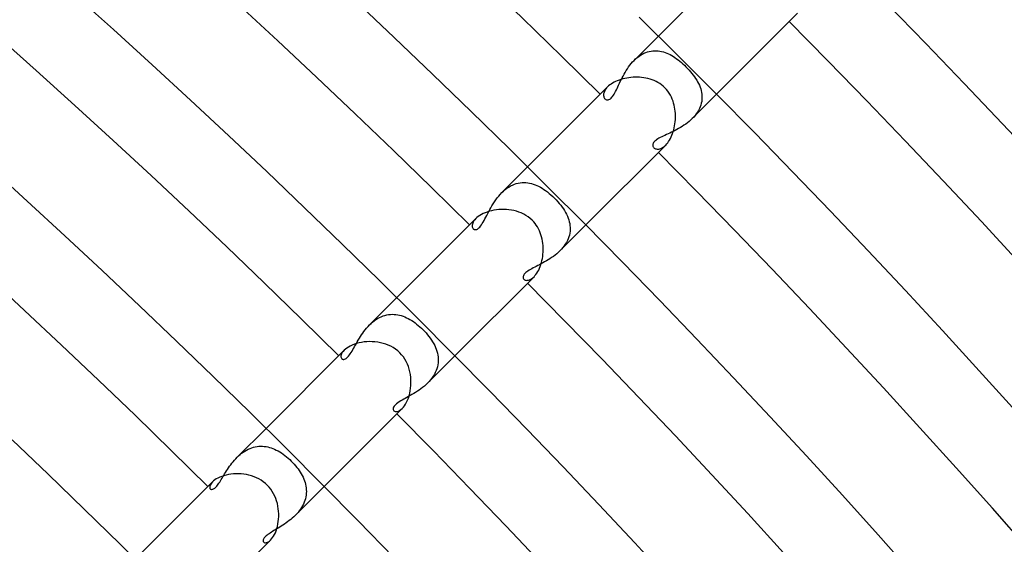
# Model space of a CAD drawing. Header units: millimetres. Extents: x -535 to 535, y -535 to 535.
# Tile 92 of 106: x 275 to 323, y 284 to 310. Entities that reach past the tile are written whole.
import ezdxf

# ---------------------------------------------------------------- set-up
doc = ezdxf.new("R2010")
doc.units = ezdxf.units.MM
doc.layers.add('HIDDEN', color=7, linetype='Continuous')
doc.layers.add('THICK', color=7, linetype='Continuous')

msp = doc.modelspace()

# ---------------------------------------------------------------- linework, layer by layer
at = {"layer": 'HIDDEN'}
for p, q in [((304.991, 307.819), (306.174, 309.002)), ((305.222, 308.018), (305.303, 308.073)), ((305.303, 308.073), (305.386, 308.123)), ((305.386, 308.123), (305.471, 308.167)), ((305.471, 308.167), (305.557, 308.204)), ((305.557, 308.204), (305.643, 308.235)), ((305.643, 308.235), (305.729, 308.259)), ((305.729, 308.259), (305.815, 308.277)), ((305.815, 308.277), (305.902, 308.288)), ((305.902, 308.288), (305.988, 308.294)), ((305.988, 308.294), (306.075, 308.293)), ((306.075, 308.293), (306.16, 308.287)), ((306.16, 308.287), (306.245, 308.276)), ((306.245, 308.276), (306.329, 308.259)), ((306.329, 308.259), (306.413, 308.237)), ((306.413, 308.237), (306.496, 308.21)), ((306.496, 308.21), (306.578, 308.178)), ((306.578, 308.178), (306.659, 308.143)), ((306.659, 308.143), (306.74, 308.102)), ((306.74, 308.102), (306.82, 308.058)), ((306.82, 308.058), (306.9, 308.01)), ((304.723, 307.501), (304.786, 307.585)), ((304.786, 307.585), (304.851, 307.666)), ((304.851, 307.666), (304.919, 307.745)), ((304.919, 307.745), (304.991, 307.819)), ((304.991, 307.819), (305.066, 307.891)), ((305.066, 307.891), (305.143, 307.957)), ((305.143, 307.957), (305.222, 308.018)), ((306.9, 308.01), (306.979, 307.958)), ((306.979, 307.958), (307.058, 307.903)), ((307.058, 307.903), (307.135, 307.844)), ((307.135, 307.844), (307.212, 307.782)), ((307.212, 307.782), (307.289, 307.718)), ((307.289, 307.718), (307.364, 307.651)), ((307.364, 307.651), (307.438, 307.581)), ((307.438, 307.581), (307.511, 307.511)), ((304.451, 307.058), (304.5, 307.148)), ((304.5, 307.148), (304.552, 307.238)), ((304.552, 307.238), (304.606, 307.327)), ((304.606, 307.327), (304.663, 307.415)), ((304.663, 307.415), (304.723, 307.501)), ((307.511, 307.511), (307.588, 307.432)), ((307.588, 307.432), (307.662, 307.352)), ((307.662, 307.352), (307.733, 307.271)), ((307.733, 307.271), (307.801, 307.19)), ((307.801, 307.19), (307.865, 307.108)), ((307.865, 307.108), (307.926, 307.026)), ((304.199, 306.539), (304.237, 306.621)), ((304.237, 306.621), (304.276, 306.706)), ((304.276, 306.706), (304.317, 306.792)), ((304.317, 306.792), (304.36, 306.88)), ((304.36, 306.88), (304.404, 306.969)), ((304.404, 306.969), (304.451, 307.058)), ((307.926, 307.026), (307.982, 306.943)), ((307.982, 306.943), (308.035, 306.86)), ((308.035, 306.86), (308.083, 306.777)), ((308.083, 306.777), (308.127, 306.692)), ((308.127, 306.692), (308.166, 306.608)), ((303.508, 306.189), (303.504, 306.146)), ((303.504, 306.146), (303.505, 306.105)), ((303.517, 306.234), (303.508, 306.189)), ((303.533, 306.281), (303.517, 306.234)), ((303.554, 306.329), (303.533, 306.281)), ((303.581, 306.379), (303.554, 306.329)), ((303.615, 306.429), (303.581, 306.379)), ((303.655, 306.48), (303.615, 306.429)), ((303.702, 306.53), (303.655, 306.48)), ((303.983, 306.121), (304.018, 306.179)), ((304.018, 306.179), (304.054, 306.242)), ((304.054, 306.242), (304.09, 306.31)), ((304.09, 306.31), (304.126, 306.383)), ((304.126, 306.383), (304.162, 306.459)), ((304.162, 306.459), (304.199, 306.539)), ((307.82, 304.991), (309.002, 306.174)), ((308.166, 306.608), (308.2, 306.523)), ((308.2, 306.523), (308.23, 306.437)), ((308.23, 306.437), (308.254, 306.351)), ((308.254, 306.351), (308.272, 306.264)), ((308.272, 306.264), (308.286, 306.177)), ((308.286, 306.177), (308.293, 306.089)), ((303.505, 306.105), (303.51, 306.067)), ((303.51, 306.067), (303.52, 306.033)), ((303.52, 306.033), (303.534, 306.001)), ((303.534, 306.001), (303.551, 305.974)), ((303.551, 305.974), (303.572, 305.95)), ((303.572, 305.95), (303.593, 305.932)), ((303.593, 305.932), (303.616, 305.917)), ((303.616, 305.917), (303.642, 305.907)), ((303.642, 305.907), (303.67, 305.9)), ((303.67, 305.9), (303.701, 305.899)), ((303.701, 305.899), (303.733, 305.903)), ((303.733, 305.903), (303.767, 305.913)), ((303.767, 305.913), (303.802, 305.93)), ((303.802, 305.93), (303.838, 305.955)), ((303.838, 305.955), (303.875, 305.986)), ((303.875, 305.986), (303.911, 306.025)), ((303.911, 306.025), (303.947, 306.07)), ((303.947, 306.07), (303.983, 306.121)), ((308.26, 305.735), (308.236, 305.647)), ((308.278, 305.823), (308.26, 305.735)), ((308.289, 305.912), (308.278, 305.823)), ((308.294, 306.001), (308.289, 305.912)), ((308.293, 306.089), (308.294, 306.001)), ((308.018, 305.222), (307.956, 305.142)), ((308.074, 305.304), (308.018, 305.222)), ((308.124, 305.388), (308.074, 305.304)), ((308.168, 305.473), (308.124, 305.388)), ((308.205, 305.56), (308.168, 305.473)), ((308.236, 305.647), (308.205, 305.56)), ((307.503, 304.724), (307.418, 304.665)), ((307.586, 304.786), (307.503, 304.724)), ((307.667, 304.851), (307.586, 304.786)), ((307.745, 304.92), (307.667, 304.851)), ((307.819, 304.991), (307.745, 304.92)), ((307.89, 305.065), (307.819, 304.991)), ((307.956, 305.142), (307.89, 305.065)), ((306.641, 304.247), (306.561, 304.209)), ((306.724, 304.285), (306.641, 304.247)), ((306.808, 304.325), (306.724, 304.285)), ((306.894, 304.367), (306.808, 304.325)), ((306.981, 304.41), (306.894, 304.367)), ((307.068, 304.456), (306.981, 304.41)), ((307.156, 304.505), (307.068, 304.456)), ((307.244, 304.555), (307.156, 304.505)), ((307.332, 304.609), (307.244, 304.555)), ((307.418, 304.665), (307.332, 304.609)), ((305.906, 303.747), (305.9, 303.713)), ((305.92, 303.782), (305.906, 303.747)), ((305.94, 303.818), (305.92, 303.782)), ((305.967, 303.853), (305.94, 303.818)), ((306, 303.889), (305.967, 303.853)), ((306.041, 303.924), (306, 303.889)), ((306.088, 303.96), (306.041, 303.924)), ((306.142, 303.996), (306.088, 303.96)), ((306.201, 304.031), (306.142, 303.996)), ((306.266, 304.067), (306.201, 304.031)), ((306.335, 304.102), (306.266, 304.067)), ((306.407, 304.137), (306.335, 304.102)), ((306.483, 304.173), (306.407, 304.137)), ((306.561, 304.209), (306.483, 304.173)), ((305.9, 303.713), (305.899, 303.681)), ((305.899, 303.681), (305.904, 303.65)), ((305.904, 303.65), (305.915, 303.621)), ((305.915, 303.621), (305.93, 303.595)), ((305.93, 303.595), (305.95, 303.572)), ((305.95, 303.572), (305.974, 303.551)), ((305.974, 303.551), (306.002, 303.534)), ((306.002, 303.534), (306.034, 303.52)), ((306.034, 303.52), (306.069, 303.51)), ((306.069, 303.51), (306.107, 303.505)), ((306.107, 303.505), (306.147, 303.504)), ((306.147, 303.504), (306.191, 303.508)), ((306.191, 303.508), (306.236, 303.518)), ((306.236, 303.518), (306.283, 303.533)), ((306.283, 303.533), (306.331, 303.555)), ((306.331, 303.555), (306.38, 303.582)), ((306.38, 303.582), (306.43, 303.615)), ((306.43, 303.615), (306.481, 303.656)), ((306.481, 303.656), (306.531, 303.702)), ((298.555, 301.383), (299.81, 302.638)), ((299.259, 301.824), (299.353, 301.849)), ((299.353, 301.849), (299.446, 301.866)), ((299.446, 301.866), (299.539, 301.876)), ((299.539, 301.876), (299.632, 301.879)), ((299.632, 301.879), (299.724, 301.876)), ((299.724, 301.876), (299.815, 301.866)), ((299.815, 301.866), (299.906, 301.851)), ((299.906, 301.851), (299.996, 301.83)), ((299.996, 301.83), (300.085, 301.803)), ((298.476, 301.301), (298.554, 301.383)), ((298.554, 301.383), (298.635, 301.459)), ((298.635, 301.459), (298.718, 301.531)), ((298.718, 301.531), (298.804, 301.597)), ((298.804, 301.597), (298.893, 301.656)), ((298.893, 301.656), (298.983, 301.709)), ((298.983, 301.709), (299.073, 301.754)), ((299.073, 301.754), (299.166, 301.793)), ((299.166, 301.793), (299.259, 301.824)), ((300.085, 301.803), (300.173, 301.772)), ((300.173, 301.772), (300.26, 301.735)), ((300.26, 301.735), (300.346, 301.694)), ((300.346, 301.694), (300.431, 301.648)), ((300.431, 301.648), (300.516, 301.598)), ((300.516, 301.598), (300.601, 301.543)), ((300.601, 301.543), (300.687, 301.483)), ((300.687, 301.483), (300.773, 301.418)), ((300.773, 301.418), (300.859, 301.348)), ((298.135, 300.844), (298.196, 300.939)), ((298.196, 300.939), (298.261, 301.033)), ((298.261, 301.033), (298.33, 301.125)), ((298.33, 301.125), (298.402, 301.215)), ((298.402, 301.215), (298.476, 301.301)), ((300.859, 301.348), (300.946, 301.273)), ((300.946, 301.273), (301.032, 301.194)), ((301.032, 301.194), (301.114, 301.114)), ((301.114, 301.114), (301.197, 301.029)), ((301.197, 301.029), (301.275, 300.944)), ((301.275, 300.944), (301.349, 300.858)), ((297.868, 300.367), (297.917, 300.461)), ((297.917, 300.461), (297.967, 300.556)), ((297.967, 300.556), (298.02, 300.652)), ((298.02, 300.652), (298.076, 300.748)), ((298.076, 300.748), (298.135, 300.844)), ((301.349, 300.858), (301.419, 300.771)), ((301.419, 300.771), (301.485, 300.683)), ((301.485, 300.683), (301.547, 300.595)), ((301.547, 300.595), (301.603, 300.507)), ((301.603, 300.507), (301.655, 300.418)), ((301.655, 300.418), (301.702, 300.329)), ((297.165, 299.953), (297.14, 299.901)), ((297.198, 300.008), (297.165, 299.953)), ((297.24, 300.063), (297.198, 300.008)), ((297.291, 300.119), (297.24, 300.063)), ((297.605, 299.877), (297.647, 299.947)), ((297.647, 299.947), (297.689, 300.022)), ((297.689, 300.022), (297.732, 300.103)), ((297.732, 300.103), (297.776, 300.188)), ((297.776, 300.188), (297.821, 300.276)), ((297.821, 300.276), (297.868, 300.367)), ((301.702, 300.329), (301.744, 300.239)), ((301.744, 300.239), (301.781, 300.148)), ((301.781, 300.148), (301.812, 300.057)), ((301.812, 300.057), (301.837, 299.966)), ((301.837, 299.966), (301.857, 299.874)), ((297.115, 299.803), (297.114, 299.76)), ((297.114, 299.76), (297.118, 299.719)), ((297.124, 299.851), (297.115, 299.803)), ((297.118, 299.719), (297.129, 299.684)), ((297.14, 299.901), (297.124, 299.851)), ((297.129, 299.684), (297.145, 299.653)), ((297.145, 299.653), (297.166, 299.627)), ((297.166, 299.627), (297.181, 299.614)), ((297.181, 299.614), (297.197, 299.603)), ((297.197, 299.603), (297.215, 299.595)), ((297.215, 299.595), (297.234, 299.589)), ((297.234, 299.589), (297.254, 299.586)), ((297.254, 299.586), (297.277, 299.586)), ((297.277, 299.586), (297.303, 299.589)), ((297.303, 299.589), (297.333, 299.598)), ((297.333, 299.598), (297.365, 299.612)), ((297.365, 299.612), (297.401, 299.635)), ((297.401, 299.635), (297.44, 299.666)), ((297.44, 299.666), (297.481, 299.707)), ((297.481, 299.707), (297.522, 299.756)), ((297.522, 299.756), (297.563, 299.813)), ((297.563, 299.813), (297.605, 299.877)), ((301.383, 298.555), (302.638, 299.81)), ((301.857, 299.874), (301.87, 299.782)), ((301.873, 299.504), (301.86, 299.411)), ((301.87, 299.782), (301.878, 299.69)), ((301.878, 299.597), (301.873, 299.504)), ((301.878, 299.69), (301.878, 299.597)), ((301.696, 298.959), (301.644, 298.873)), ((301.742, 299.047), (301.696, 298.959)), ((301.781, 299.136), (301.742, 299.047)), ((301.814, 299.227), (301.781, 299.136)), ((301.841, 299.319), (301.814, 299.227)), ((301.86, 299.411), (301.841, 299.319)), ((301.307, 298.482), (301.228, 298.412)), ((301.382, 298.554), (301.307, 298.482)), ((301.454, 298.629), (301.382, 298.554)), ((301.522, 298.708), (301.454, 298.629)), ((301.585, 298.789), (301.522, 298.708)), ((301.644, 298.873), (301.585, 298.789)), ((300.637, 298.012), (300.552, 297.965)), ((300.723, 298.061), (300.637, 298.012)), ((300.808, 298.113), (300.723, 298.061)), ((300.894, 298.167), (300.808, 298.113)), ((300.979, 298.224), (300.894, 298.167)), ((301.064, 298.283), (300.979, 298.224)), ((301.147, 298.346), (301.064, 298.283)), ((301.228, 298.412), (301.147, 298.346)), ((299.766, 297.53), (299.718, 297.49)), ((299.82, 297.569), (299.766, 297.53)), ((299.88, 297.607), (299.82, 297.569)), ((299.944, 297.645), (299.88, 297.607)), ((300.011, 297.683), (299.944, 297.645)), ((300.082, 297.721), (300.011, 297.683)), ((300.154, 297.759), (300.082, 297.721)), ((300.229, 297.797), (300.154, 297.759)), ((300.307, 297.837), (300.229, 297.797)), ((300.387, 297.878), (300.307, 297.837)), ((300.469, 297.921), (300.387, 297.878)), ((300.552, 297.965), (300.469, 297.921)), ((299.59, 297.307), (299.586, 297.273)), ((299.586, 297.273), (299.588, 297.242)), ((299.588, 297.242), (299.595, 297.214)), ((299.601, 297.341), (299.59, 297.307)), ((299.595, 297.214), (299.609, 297.189)), ((299.619, 297.377), (299.601, 297.341)), ((299.609, 297.189), (299.627, 297.166)), ((299.645, 297.414), (299.619, 297.377)), ((299.627, 297.166), (299.654, 297.145)), ((299.677, 297.452), (299.645, 297.414)), ((299.654, 297.145), (299.685, 297.128)), ((299.718, 297.49), (299.677, 297.452)), ((299.685, 297.128), (299.722, 297.118)), ((299.722, 297.118), (299.763, 297.114)), ((299.763, 297.114), (299.807, 297.116)), ((299.807, 297.116), (299.855, 297.125)), ((299.855, 297.125), (299.905, 297.142)), ((299.905, 297.142), (299.958, 297.167)), ((299.958, 297.167), (300.011, 297.2)), ((300.011, 297.2), (300.065, 297.241)), ((300.065, 297.241), (300.12, 297.291)), ((292.116, 294.945), (293.446, 296.274)), ((292.268, 295.083), (292.347, 295.146)), ((292.347, 295.146), (292.429, 295.204)), ((292.429, 295.204), (292.512, 295.257)), ((292.512, 295.257), (292.599, 295.304)), ((292.599, 295.304), (292.686, 295.345)), ((292.686, 295.345), (292.774, 295.38)), ((292.774, 295.38), (292.862, 295.409)), ((292.862, 295.409), (292.952, 295.431)), ((292.952, 295.431), (293.041, 295.448)), ((293.041, 295.448), (293.131, 295.458)), ((293.131, 295.458), (293.221, 295.462)), ((293.221, 295.462), (293.31, 295.46)), ((293.31, 295.46), (293.399, 295.452)), ((293.399, 295.452), (293.487, 295.439)), ((293.487, 295.439), (293.575, 295.421)), ((293.575, 295.421), (293.662, 295.397)), ((293.662, 295.397), (293.748, 295.369)), ((293.748, 295.369), (293.834, 295.336)), ((293.834, 295.336), (293.918, 295.298)), ((293.918, 295.298), (294.003, 295.256)), ((294.003, 295.256), (294.086, 295.209)), ((294.086, 295.209), (294.168, 295.159)), ((294.168, 295.159), (294.25, 295.105)), ((291.846, 294.63), (291.909, 294.712)), ((291.909, 294.712), (291.975, 294.792)), ((291.975, 294.792), (292.044, 294.869)), ((292.044, 294.869), (292.116, 294.944)), ((292.116, 294.944), (292.191, 295.016)), ((292.191, 295.016), (292.268, 295.083)), ((294.25, 295.105), (294.331, 295.047)), ((294.331, 295.047), (294.41, 294.987)), ((294.41, 294.987), (294.489, 294.923)), ((294.489, 294.923), (294.566, 294.856)), ((294.566, 294.856), (294.641, 294.786)), ((294.641, 294.786), (294.715, 294.715)), ((294.715, 294.715), (294.793, 294.634)), ((291.522, 294.128), (291.57, 294.211)), ((291.57, 294.211), (291.621, 294.295)), ((291.621, 294.295), (291.673, 294.379)), ((291.673, 294.379), (291.728, 294.464)), ((291.728, 294.464), (291.786, 294.547)), ((291.786, 294.547), (291.846, 294.63)), ((294.793, 294.634), (294.868, 294.552)), ((294.868, 294.552), (294.94, 294.468)), ((294.94, 294.468), (295.008, 294.383)), ((295.008, 294.383), (295.072, 294.296)), ((295.072, 294.296), (295.133, 294.209)), ((295.133, 294.209), (295.189, 294.121)), ((290.882, 293.71), (290.83, 293.653)), ((291.264, 293.673), (291.305, 293.743)), ((291.305, 293.743), (291.346, 293.815)), ((291.346, 293.815), (291.388, 293.89)), ((291.388, 293.89), (291.431, 293.967)), ((291.431, 293.967), (291.475, 294.047)), ((291.475, 294.047), (291.522, 294.128)), ((295.189, 294.121), (295.24, 294.032)), ((295.24, 294.032), (295.287, 293.942)), ((295.287, 293.942), (295.328, 293.851)), ((295.328, 293.851), (295.365, 293.759)), ((295.365, 293.759), (295.396, 293.667)), ((290.728, 293.441), (290.726, 293.397)), ((290.726, 293.397), (290.732, 293.359)), ((290.738, 293.49), (290.728, 293.441)), ((290.732, 293.359), (290.746, 293.326)), ((290.758, 293.541), (290.738, 293.49)), ((290.746, 293.326), (290.766, 293.299)), ((290.789, 293.596), (290.758, 293.541)), ((290.766, 293.299), (290.787, 293.282)), ((290.787, 293.282), (290.813, 293.271)), ((290.83, 293.653), (290.789, 293.596)), ((290.813, 293.271), (290.841, 293.266)), ((290.841, 293.266), (290.873, 293.268)), ((290.873, 293.268), (290.907, 293.276)), ((290.907, 293.276), (290.942, 293.292)), ((290.942, 293.292), (290.98, 293.315)), ((290.98, 293.315), (291.018, 293.346)), ((291.018, 293.346), (291.058, 293.384)), ((291.058, 293.384), (291.099, 293.43)), ((291.099, 293.43), (291.14, 293.483)), ((291.14, 293.483), (291.181, 293.542)), ((291.181, 293.542), (291.223, 293.605)), ((291.223, 293.605), (291.264, 293.673)), ((294.945, 292.116), (296.274, 293.446)), ((295.396, 293.667), (295.421, 293.573)), ((295.421, 293.573), (295.441, 293.48)), ((295.441, 293.48), (295.454, 293.385)), ((295.454, 293.385), (295.461, 293.29)), ((295.461, 293.29), (295.461, 293.195)), ((295.394, 292.814), (295.36, 292.72)), ((295.422, 292.909), (295.394, 292.814)), ((295.442, 293.004), (295.422, 292.909)), ((295.455, 293.1), (295.442, 293.004)), ((295.461, 293.195), (295.455, 293.1)), ((295.09, 292.275), (295.019, 292.194)), ((295.156, 292.36), (295.09, 292.275)), ((295.216, 292.448), (295.156, 292.36)), ((295.271, 292.537), (295.216, 292.448)), ((295.318, 292.628), (295.271, 292.537)), ((295.36, 292.72), (295.318, 292.628)), ((294.531, 291.774), (294.444, 291.715)), ((294.617, 291.836), (294.531, 291.774)), ((294.702, 291.901), (294.617, 291.836)), ((294.785, 291.97), (294.702, 291.901)), ((294.866, 292.041), (294.785, 291.97)), ((294.944, 292.116), (294.866, 292.041)), ((295.019, 292.194), (294.944, 292.116)), ((293.78, 291.326), (293.708, 291.284)), ((293.855, 291.368), (293.78, 291.326)), ((293.934, 291.412), (293.855, 291.368)), ((294.015, 291.458), (293.934, 291.412)), ((294.098, 291.505), (294.015, 291.458)), ((294.183, 291.554), (294.098, 291.505)), ((294.27, 291.605), (294.183, 291.554)), ((294.356, 291.659), (294.27, 291.605)), ((294.444, 291.715), (294.356, 291.659)), ((293.273, 290.895), (293.266, 290.855)), ((293.266, 290.855), (293.269, 290.821)), ((293.269, 290.821), (293.28, 290.791)), ((293.291, 290.941), (293.273, 290.895)), ((293.323, 290.991), (293.291, 290.941)), ((293.371, 291.045), (293.323, 290.991)), ((293.43, 291.099), (293.371, 291.045)), ((293.497, 291.15), (293.43, 291.099)), ((293.567, 291.198), (293.497, 291.15)), ((293.638, 291.243), (293.567, 291.198)), ((293.583, 290.78), (293.646, 290.824)), ((293.708, 291.284), (293.638, 291.243)), ((293.646, 290.824), (293.71, 290.882)), ((293.28, 290.791), (293.299, 290.766)), ((293.299, 290.766), (293.329, 290.743)), ((293.329, 290.743), (293.368, 290.73)), ((293.368, 290.73), (293.414, 290.726)), ((293.414, 290.726), (293.466, 290.732)), ((293.466, 290.732), (293.522, 290.75)), ((293.522, 290.75), (293.583, 290.78)), ((285.675, 288.504), (287.082, 289.91)), ((286.133, 288.855), (286.216, 288.898)), ((286.216, 288.898), (286.301, 288.936)), ((286.301, 288.936), (286.386, 288.968)), ((286.386, 288.968), (286.473, 288.995)), ((286.473, 288.995), (286.56, 289.015)), ((286.56, 289.015), (286.646, 289.03)), ((286.646, 289.03), (286.733, 289.04)), ((286.733, 289.04), (286.82, 289.044)), ((286.82, 289.044), (286.907, 289.042)), ((286.907, 289.042), (286.994, 289.035)), ((286.994, 289.035), (287.08, 289.024)), ((287.08, 289.024), (287.165, 289.007)), ((287.165, 289.007), (287.25, 288.985)), ((287.25, 288.985), (287.334, 288.959)), ((287.334, 288.959), (287.418, 288.928)), ((287.418, 288.928), (287.5, 288.893)), ((287.5, 288.893), (287.582, 288.855)), ((285.544, 288.362), (285.608, 288.434)), ((285.608, 288.434), (285.674, 288.503)), ((285.674, 288.503), (285.745, 288.571)), ((285.745, 288.571), (285.818, 288.636)), ((285.818, 288.636), (285.894, 288.697)), ((285.894, 288.697), (285.972, 288.755)), ((285.972, 288.755), (286.052, 288.808)), ((286.052, 288.808), (286.133, 288.855)), ((287.582, 288.855), (287.664, 288.811)), ((287.664, 288.811), (287.745, 288.764)), ((287.745, 288.764), (287.827, 288.712)), ((287.827, 288.712), (287.909, 288.656)), ((287.909, 288.656), (287.991, 288.595)), ((287.991, 288.595), (288.073, 288.53)), ((288.073, 288.53), (288.154, 288.461)), ((288.154, 288.461), (288.234, 288.388)), ((285.208, 287.911), (285.258, 287.987)), ((285.258, 287.987), (285.311, 288.063)), ((285.311, 288.063), (285.365, 288.139)), ((285.365, 288.139), (285.422, 288.215)), ((285.422, 288.215), (285.482, 288.289)), ((285.482, 288.289), (285.544, 288.362)), ((288.234, 288.388), (288.312, 288.312)), ((288.312, 288.312), (288.383, 288.24)), ((288.383, 288.24), (288.451, 288.166)), ((288.451, 288.166), (288.516, 288.09)), ((288.516, 288.09), (288.578, 288.013)), ((288.578, 288.013), (288.638, 287.934)), ((288.638, 287.934), (288.694, 287.855)), ((284.902, 287.416), (284.942, 287.48)), ((284.942, 287.48), (284.983, 287.548)), ((284.983, 287.548), (285.025, 287.617)), ((285.025, 287.617), (285.068, 287.689)), ((285.068, 287.689), (285.113, 287.762)), ((285.113, 287.762), (285.159, 287.836)), ((285.159, 287.836), (285.208, 287.911)), ((288.694, 287.855), (288.746, 287.774)), ((288.746, 287.774), (288.795, 287.693)), ((288.795, 287.693), (288.84, 287.611)), ((288.84, 287.611), (288.881, 287.527)), ((288.881, 287.527), (288.918, 287.444)), ((284.347, 287.101), (284.34, 287.059)), ((284.34, 287.059), (284.342, 287.022)), ((284.342, 287.022), (284.352, 286.991)), ((284.363, 287.147), (284.347, 287.101)), ((284.352, 286.991), (284.37, 286.966)), ((284.389, 287.197), (284.363, 287.147)), ((284.426, 287.249), (284.389, 287.197)), ((284.475, 287.303), (284.426, 287.249)), ((284.524, 286.965), (284.554, 286.982)), ((284.554, 286.982), (284.585, 287.005)), ((284.585, 287.005), (284.617, 287.032)), ((284.617, 287.032), (284.649, 287.064)), ((284.649, 287.064), (284.683, 287.101)), ((284.683, 287.101), (284.718, 287.143)), ((284.718, 287.143), (284.753, 287.19)), ((284.753, 287.19), (284.789, 287.241)), ((284.789, 287.241), (284.826, 287.296)), ((284.826, 287.296), (284.864, 287.354)), ((284.864, 287.354), (284.902, 287.416)), ((288.504, 285.675), (289.91, 287.082)), ((288.918, 287.444), (288.95, 287.359)), ((288.95, 287.359), (288.978, 287.273)), ((288.978, 287.273), (289.002, 287.187)), ((289.002, 287.187), (289.02, 287.101)), ((289.02, 287.101), (289.033, 287.013)), ((289.033, 287.013), (289.041, 286.926)), ((284.37, 286.966), (284.385, 286.955)), ((284.385, 286.955), (284.402, 286.946)), ((284.402, 286.946), (284.423, 286.941)), ((284.423, 286.941), (284.445, 286.941)), ((284.445, 286.941), (284.469, 286.944)), ((284.469, 286.944), (284.496, 286.952)), ((284.496, 286.952), (284.524, 286.965)), ((289.018, 286.573), (288.998, 286.485)), ((289.032, 286.662), (289.018, 286.573)), ((289.041, 286.75), (289.032, 286.662)), ((289.041, 286.926), (289.044, 286.838)), ((289.044, 286.838), (289.041, 286.75)), ((288.811, 286.058), (288.758, 285.977)), ((288.86, 286.141), (288.811, 286.058)), ((288.902, 286.225), (288.86, 286.141)), ((288.94, 286.31), (288.902, 286.225)), ((288.972, 286.397), (288.94, 286.31)), ((288.998, 286.485), (288.972, 286.397)), ((288.36, 285.542), (288.285, 285.479)), ((288.433, 285.607), (288.36, 285.542)), ((288.503, 285.675), (288.433, 285.607)), ((288.572, 285.746), (288.503, 285.675)), ((288.638, 285.821), (288.572, 285.746)), ((288.7, 285.897), (288.638, 285.821)), ((288.758, 285.977), (288.7, 285.897)), ((287.676, 285.06), (287.604, 285.016)), ((287.75, 285.105), (287.676, 285.06)), ((287.825, 285.153), (287.75, 285.105)), ((287.902, 285.201), (287.825, 285.153)), ((287.978, 285.252), (287.902, 285.201)), ((288.056, 285.305), (287.978, 285.252)), ((288.133, 285.361), (288.056, 285.305)), ((288.209, 285.418), (288.133, 285.361)), ((288.285, 285.479), (288.209, 285.418)), ((287.022, 284.606), (286.996, 284.574)), ((287.053, 284.639), (287.022, 284.606)), ((287.09, 284.673), (287.053, 284.639)), ((287.13, 284.707), (287.09, 284.673)), ((287.176, 284.743), (287.13, 284.707)), ((287.226, 284.779), (287.176, 284.743)), ((287.28, 284.816), (287.226, 284.779)), ((287.339, 284.854), (287.28, 284.816)), ((287.4, 284.893), (287.339, 284.854)), ((287.466, 284.933), (287.4, 284.893)), ((287.533, 284.974), (287.466, 284.933)), ((287.604, 285.016), (287.533, 284.974)), ((286.942, 284.462), (286.94, 284.439)), ((286.94, 284.439), (286.942, 284.418)), ((286.949, 284.487), (286.942, 284.462)), ((286.942, 284.418), (286.947, 284.4)), ((286.947, 284.4), (286.955, 284.384)), ((286.959, 284.514), (286.949, 284.487)), ((286.955, 284.384), (286.966, 284.37)), ((286.975, 284.543), (286.959, 284.514)), ((286.966, 284.37), (286.991, 284.352)), ((286.996, 284.574), (286.975, 284.543)), ((286.991, 284.352), (287.022, 284.342)), ((287.022, 284.342), (287.059, 284.34)), ((287.059, 284.34), (287.101, 284.347)), ((287.101, 284.347), (287.147, 284.363)), ((287.147, 284.363), (287.197, 284.389)), ((287.197, 284.389), (287.249, 284.426)), ((287.249, 284.426), (287.303, 284.475))]:
    msp.add_line(p, q, dxfattribs=at)
at = {"layer": 'THICK'}
for p, q in [((306.174, 309.002), (310.115, 312.944)), ((277.765, 311.024), (279.657, 309.323)), ((291.428, 310.718), (293.318, 308.935)), ((317.289, 310.586), (319.178, 308.645)), ((309.002, 306.174), (312.944, 310.115)), ((305.237, 309.928), (307.122, 308.06)), ((279.657, 309.323), (281.539, 307.612)), ((293.318, 308.935), (295.197, 307.14)), ((319.178, 308.645), (321.055, 306.692)), ((307.122, 308.06), (308.995, 306.181)), ((281.539, 307.612), (283.41, 305.889)), ((295.197, 307.14), (297.065, 305.333)), ((303.809, 306.624), (303.752, 306.578)), ((303.871, 306.669), (303.809, 306.624)), ((303.94, 306.713), (303.871, 306.669)), ((304.013, 306.755), (303.94, 306.713)), ((304.09, 306.794), (304.013, 306.755)), ((304.172, 306.83), (304.09, 306.794)), ((304.259, 306.863), (304.172, 306.83)), ((304.349, 306.894), (304.259, 306.863)), ((304.443, 306.921), (304.349, 306.894)), ((304.539, 306.944), (304.443, 306.921)), ((304.637, 306.964), (304.539, 306.944)), ((304.737, 306.98), (304.637, 306.964)), ((304.838, 306.992), (304.737, 306.98)), ((304.941, 307), (304.838, 306.992)), ((305.045, 307.003), (304.941, 307)), ((305.149, 307.003), (305.045, 307.003)), ((305.253, 306.999), (305.149, 307.003)), ((305.357, 306.99), (305.253, 306.999)), ((305.461, 306.976), (305.357, 306.99)), ((305.564, 306.958), (305.461, 306.976)), ((305.666, 306.935), (305.564, 306.958)), ((305.767, 306.908), (305.666, 306.935)), ((305.866, 306.875), (305.767, 306.908)), ((305.964, 306.837), (305.866, 306.875)), ((306.059, 306.794), (305.964, 306.837)), ((306.152, 306.745), (306.059, 306.794)), ((306.242, 306.69), (306.152, 306.745)), ((306.328, 306.629), (306.242, 306.69)), ((306.41, 306.562), (306.328, 306.629)), ((321.055, 306.692), (322.919, 304.728)), ((299.81, 302.638), (303.702, 306.531)), ((303.752, 306.578), (303.702, 306.53)), ((306.489, 306.489), (306.41, 306.562)), ((306.566, 306.405), (306.489, 306.489)), ((306.638, 306.316), (306.566, 306.405)), ((306.701, 306.223), (306.638, 306.316)), ((306.758, 306.129), (306.701, 306.223)), ((308.995, 306.181), (310.857, 304.29)), ((283.41, 305.889), (285.271, 304.154)), ((306.806, 306.033), (306.758, 306.129)), ((306.848, 305.936), (306.806, 306.033)), ((306.884, 305.84), (306.848, 305.936)), ((306.915, 305.744), (306.884, 305.84)), ((306.94, 305.646), (306.915, 305.744)), ((297.065, 305.333), (298.922, 303.516)), ((306.962, 305.547), (306.94, 305.646)), ((306.978, 305.447), (306.962, 305.547)), ((306.991, 305.345), (306.978, 305.447)), ((306.999, 305.244), (306.991, 305.345)), ((307.003, 305.142), (306.999, 305.244)), ((306.964, 304.639), (306.98, 304.738)), ((306.98, 304.738), (306.992, 304.838)), ((306.992, 304.838), (306.999, 304.939)), ((306.999, 304.939), (307.003, 305.04)), ((307.003, 305.04), (307.003, 305.142)), ((322.919, 304.728), (324.772, 302.752)), ((306.832, 304.177), (306.865, 304.263)), ((306.865, 304.263), (306.895, 304.353)), ((306.895, 304.353), (306.922, 304.446)), ((306.922, 304.446), (306.945, 304.541)), ((306.945, 304.541), (306.964, 304.639)), ((310.857, 304.29), (312.708, 302.388)), ((285.271, 304.154), (287.121, 302.408)), ((306.531, 303.702), (306.579, 303.754)), ((306.579, 303.754), (306.625, 303.811)), ((306.625, 303.811), (306.671, 303.873)), ((306.671, 303.873), (306.715, 303.942)), ((306.715, 303.942), (306.756, 304.016)), ((306.756, 304.016), (306.796, 304.094)), ((306.796, 304.094), (306.832, 304.177)), ((298.922, 303.516), (300.768, 301.687)), ((302.638, 299.81), (306.531, 303.702)), ((273.621, 302.647), (275.462, 300.973)), ((287.121, 302.408), (288.96, 300.651)), ((312.708, 302.388), (314.547, 300.475)), ((300.768, 301.687), (302.602, 299.846)), ((275.462, 300.973), (277.293, 299.287)), ((288.96, 300.651), (290.789, 298.883)), ((297.742, 300.404), (297.649, 300.363)), ((297.842, 300.441), (297.742, 300.404)), ((297.948, 300.475), (297.842, 300.441)), ((298.057, 300.503), (297.948, 300.475)), ((298.171, 300.527), (298.057, 300.503)), ((298.287, 300.545), (298.171, 300.527)), ((298.406, 300.558), (298.287, 300.545)), ((298.528, 300.565), (298.406, 300.558)), ((298.651, 300.567), (298.528, 300.565)), ((298.774, 300.562), (298.651, 300.567)), ((298.898, 300.551), (298.774, 300.562)), ((299.022, 300.534), (298.898, 300.551)), ((299.144, 300.51), (299.022, 300.534)), ((299.266, 300.479), (299.144, 300.51)), ((299.386, 300.44), (299.266, 300.479)), ((299.503, 300.394), (299.386, 300.44)), ((299.618, 300.341), (299.503, 300.394)), ((314.547, 300.475), (316.374, 298.551)), ((293.446, 296.274), (297.291, 300.119)), ((297.346, 300.171), (297.291, 300.119)), ((297.41, 300.222), (297.346, 300.171)), ((297.483, 300.271), (297.41, 300.222)), ((297.562, 300.318), (297.483, 300.271)), ((297.649, 300.363), (297.562, 300.318)), ((299.729, 300.278), (299.618, 300.341)), ((299.837, 300.208), (299.729, 300.278)), ((299.94, 300.128), (299.837, 300.208)), ((300.037, 300.037), (299.94, 300.128)), ((300.106, 299.964), (300.037, 300.037)), ((300.172, 299.884), (300.106, 299.964)), ((300.233, 299.8), (300.172, 299.884)), ((300.289, 299.712), (300.233, 299.8)), ((300.339, 299.621), (300.289, 299.712)), ((300.384, 299.526), (300.339, 299.621)), ((300.424, 299.429), (300.384, 299.526)), ((302.602, 299.846), (304.426, 297.995)), ((277.293, 299.287), (279.114, 297.59)), ((300.459, 299.33), (300.424, 299.429)), ((300.489, 299.229), (300.459, 299.33)), ((300.514, 299.126), (300.489, 299.229)), ((300.534, 299.022), (300.514, 299.126)), ((300.549, 298.916), (300.534, 299.022)), ((290.789, 298.883), (292.607, 297.103)), ((300.559, 298.81), (300.549, 298.916)), ((300.556, 298.385), (300.564, 298.49)), ((300.565, 298.704), (300.559, 298.81)), ((300.564, 298.49), (300.567, 298.597)), ((300.567, 298.597), (300.565, 298.704)), ((316.374, 298.551), (318.189, 296.615)), ((300.483, 297.978), (300.508, 298.076)), ((300.508, 298.076), (300.528, 298.177)), ((300.528, 298.177), (300.544, 298.28)), ((300.544, 298.28), (300.556, 298.385)), ((304.426, 297.995), (306.238, 296.132)), ((279.114, 297.59), (280.924, 295.881)), ((300.262, 297.469), (300.306, 297.541)), ((300.306, 297.541), (300.348, 297.618)), ((300.348, 297.618), (300.387, 297.701)), ((300.387, 297.701), (300.422, 297.79)), ((300.422, 297.79), (300.455, 297.882)), ((300.455, 297.882), (300.483, 297.978)), ((292.607, 297.103), (294.414, 295.313)), ((296.274, 293.446), (300.12, 297.291)), ((300.12, 297.291), (300.168, 297.344)), ((300.168, 297.344), (300.216, 297.403)), ((300.216, 297.403), (300.262, 297.469)), ((318.189, 296.615), (319.993, 294.669)), ((306.238, 296.132), (308.039, 294.258)), ((280.924, 295.881), (282.724, 294.162)), ((294.414, 295.313), (296.209, 293.511)), ((319.993, 294.669), (321.784, 292.711)), ((282.724, 294.162), (284.513, 292.432)), ((308.039, 294.258), (309.828, 292.374)), ((287.082, 289.91), (290.882, 293.71)), ((290.941, 293.764), (290.882, 293.71)), ((291.01, 293.818), (290.941, 293.764)), ((291.09, 293.869), (291.01, 293.818)), ((291.178, 293.918), (291.09, 293.869)), ((291.274, 293.963), (291.178, 293.918)), ((291.379, 294.004), (291.274, 293.963)), ((291.491, 294.041), (291.379, 294.004)), ((291.608, 294.071), (291.491, 294.041)), ((291.73, 294.096), (291.608, 294.071)), ((291.856, 294.115), (291.73, 294.096)), ((291.985, 294.127), (291.856, 294.115)), ((292.116, 294.132), (291.985, 294.127)), ((292.249, 294.13), (292.116, 294.132)), ((292.382, 294.121), (292.249, 294.13)), ((292.515, 294.105), (292.382, 294.121)), ((292.647, 294.081), (292.515, 294.105)), ((292.777, 294.049), (292.647, 294.081)), ((292.905, 294.009), (292.777, 294.049)), ((293.031, 293.961), (292.905, 294.009)), ((293.153, 293.905), (293.031, 293.961)), ((293.27, 293.839), (293.153, 293.905)), ((293.383, 293.765), (293.27, 293.839)), ((293.489, 293.681), (293.383, 293.765)), ((293.589, 293.589), (293.489, 293.681)), ((293.68, 293.492), (293.589, 293.589)), ((293.762, 293.387), (293.68, 293.492)), ((293.836, 293.276), (293.762, 293.387)), ((293.901, 293.16), (293.836, 293.276)), ((296.209, 293.511), (297.994, 291.699)), ((293.957, 293.04), (293.901, 293.16)), ((294.006, 292.915), (293.957, 293.04)), ((294.046, 292.788), (294.006, 292.915)), ((294.078, 292.658), (294.046, 292.788)), ((284.513, 292.432), (286.291, 290.691)), ((294.103, 292.527), (294.078, 292.658)), ((294.12, 292.394), (294.103, 292.527)), ((294.13, 292.261), (294.12, 292.394)), ((294.132, 292.129), (294.13, 292.261)), ((309.828, 292.374), (311.606, 290.479)), ((321.784, 292.711), (323.564, 290.743)), ((294.098, 291.741), (294.116, 291.868)), ((294.116, 291.868), (294.127, 291.997)), ((294.127, 291.997), (294.132, 292.129)), ((293.966, 291.281), (294.007, 291.386)), ((294.007, 291.386), (294.043, 291.499)), ((294.043, 291.499), (294.073, 291.618)), ((294.073, 291.618), (294.098, 291.741)), ((297.994, 291.699), (299.768, 289.876)), ((289.91, 287.082), (293.71, 290.882)), ((293.71, 290.882), (293.765, 290.942)), ((293.765, 290.942), (293.819, 291.012)), ((293.819, 291.012), (293.871, 291.092)), ((293.871, 291.092), (293.92, 291.182)), ((293.92, 291.182), (293.966, 291.281)), ((286.291, 290.691), (288.059, 288.939)), ((311.606, 290.479), (313.372, 288.572)), ((299.768, 289.876), (301.531, 288.042)), ((274.727, 289.355), (276.487, 287.673)), ((288.059, 288.939), (289.816, 287.177)), ((313.372, 288.572), (315.127, 286.655)), ((301.531, 288.042), (303.282, 286.197)), ((276.487, 287.673), (278.237, 285.981)), ((284.742, 287.492), (284.662, 287.447)), ((284.83, 287.534), (284.742, 287.492)), ((284.927, 287.572), (284.83, 287.534)), ((285.03, 287.607), (284.927, 287.572)), ((285.14, 287.636), (285.03, 287.607)), ((285.253, 287.66), (285.14, 287.636)), ((285.371, 287.679), (285.253, 287.66)), ((285.493, 287.692), (285.371, 287.679)), ((285.618, 287.699), (285.493, 287.692)), ((285.743, 287.699), (285.618, 287.699)), ((285.87, 287.693), (285.743, 287.699)), ((285.997, 287.68), (285.87, 287.693)), ((286.124, 287.66), (285.997, 287.68)), ((286.25, 287.633), (286.124, 287.66)), ((286.374, 287.598), (286.25, 287.633)), ((286.496, 287.557), (286.374, 287.598)), ((286.615, 287.507), (286.496, 287.557)), ((286.73, 287.45), (286.615, 287.507)), ((280.718, 283.546), (284.475, 287.303)), ((284.528, 287.352), (284.475, 287.303)), ((284.59, 287.4), (284.528, 287.352)), ((284.662, 287.447), (284.59, 287.4)), ((286.842, 287.385), (286.73, 287.45)), ((286.948, 287.313), (286.842, 287.385)), ((287.049, 287.232), (286.948, 287.313)), ((287.144, 287.144), (287.049, 287.232)), ((287.232, 287.05), (287.144, 287.144)), ((287.312, 286.949), (287.232, 287.05)), ((289.816, 287.177), (291.563, 285.403)), ((287.385, 286.843), (287.312, 286.949)), ((287.45, 286.731), (287.385, 286.843)), ((287.507, 286.616), (287.45, 286.731)), ((287.556, 286.497), (287.507, 286.616)), ((287.598, 286.375), (287.556, 286.497)), ((315.127, 286.655), (316.869, 284.728)), ((287.632, 286.252), (287.598, 286.375)), ((287.659, 286.126), (287.632, 286.252)), ((287.679, 286), (287.659, 286.126)), ((303.282, 286.197), (305.023, 284.342)), ((278.237, 285.981), (279.976, 284.279)), ((287.693, 285.873), (287.679, 286)), ((287.692, 285.496), (287.699, 285.62)), ((287.699, 285.746), (287.693, 285.873)), ((287.699, 285.62), (287.699, 285.746)), ((287.607, 285.032), (287.637, 285.141)), ((287.637, 285.141), (287.661, 285.255)), ((287.661, 285.255), (287.679, 285.374)), ((287.679, 285.374), (287.692, 285.496)), ((291.563, 285.403), (293.298, 283.619)), ((287.352, 284.528), (287.4, 284.591)), ((287.4, 284.591), (287.447, 284.662)), ((287.447, 284.662), (287.492, 284.743)), ((287.492, 284.743), (287.534, 284.831)), ((287.534, 284.831), (287.573, 284.929)), ((287.573, 284.929), (287.607, 285.032)), ((316.869, 284.728), (318.6, 282.789)), ((279.976, 284.279), (281.705, 282.566)), ((283.546, 280.718), (287.303, 284.475)), ((287.303, 284.475), (287.352, 284.528)), ((305.023, 284.342), (306.752, 282.476))]:
    msp.add_line(p, q, dxfattribs=at)
for radius, start, end in [(431, 45.2659, 89.73413), (422, 45.27157, 89.72846), (413, 45.27747, 89.72256), (404, 45.28366, 89.71637), (395, 45.29008, 89.70989), (449, 0.2552, 44.7448), (440, 0.26041, 44.73958), (431, 0.26585, 44.73414), (422, 0.27152, 44.72847), (413, 0.27748, 44.72256)]:
    msp.add_arc((0, 0), radius, start, end, dxfattribs=at)

doc.saveas('drawing.dxf')
